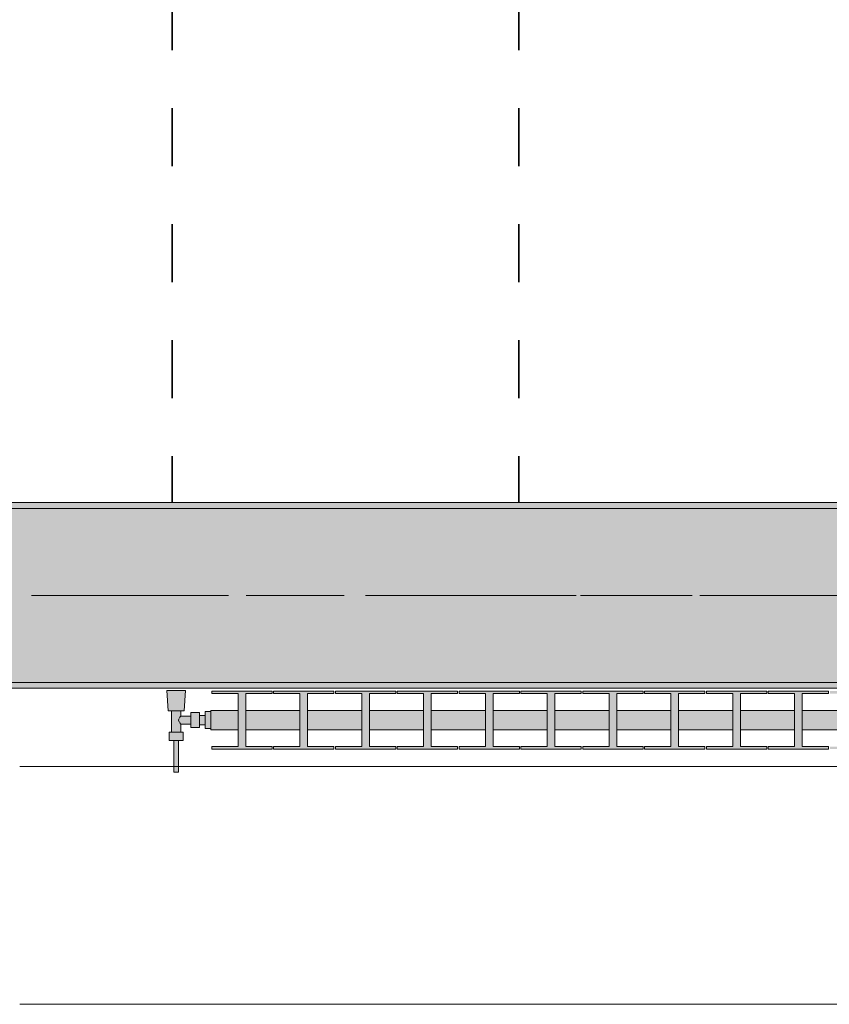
# Model space of a CAD drawing. Header units: metres. Extents: x -3.6 to 84.5, y -11 to 16.8.
# Tile 15 of 225: x 4.7 to 6.1, y -0.2 to 1.5. Entities that reach past the tile are written whole.
import ezdxf

# ---------------------------------------------------------------- set-up
doc = ezdxf.new("R2010")
doc.units = ezdxf.units.M
doc.header["$MEASUREMENT"] = 0
doc.linetypes.add('Achse', pattern=[0.2, 0.1, -0.05, 0, -0.05])
doc.linetypes.add('Strichlinie doppelt', pattern=[0.546806, 0.264583, -0.105833, 0.070556, -0.105833])
for name, color, linetype in [('155 - Bemaßung_ Beschriftung.Ausbau - Deckenelemente', 7, 'Continuous'), ('451 - Universal.Achsen Raster', 7, 'Continuous'), ('604 - Struktur.Wand Aussen', 7, 'Continuous'), ('608 - Struktur.Träger', 7, 'Continuous'), ('801 - HKLSE.Heizung_ Klima_ Lüftung', 7, 'Continuous')]:
    doc.layers.add(name, color=color, linetype=linetype)
pattern_1 = [(45, (0, 0), (-0.01767767, 0.01767767), [0, -0.025])]

msp = doc.modelspace()

# ---------------------------------------------------------------- hatches: boundary and pattern name
at = {"layer": '608 - Struktur.Träger', "linetype": 'Continuous', "lineweight": 0, "true_color": 0x000000}
h = msp.add_hatch(dxfattribs=at)
h.set_pattern_fill('Beton__Stahlbeton_0001', color=18, style=0, pattern_type=2)
h.set_pattern_definition([(45, (0, 0), (-0.08485281, 0.08485281), []), (45, (-0.04243, 0.04243), (-0.08485281, 0.08485281), [0.09, -0.03])])
h.paths.add_polyline_path([(0.69, 0.7), (0.38, 0.7), (0.38, 0.4), (0.69, 0.4), (3.97, 0.4), (4.29, 0.4), (7.57, 0.4), (7.89, 0.4), (11.17, 0.4), (11.49, 0.4), (14.77, 0.4), (15.09, 0.4), (18.37, 0.4), (18.69, 0.4), (21.97, 0.4), (22.29, 0.4), (25.57, 0.4), (25.89, 0.4), (29.17, 0.4), (29.49, 0.4), (32.77, 0.4), (33.09, 0.4), (36.37, 0.4), (36.69, 0.4), (39.97, 0.4), (40.29, 0.4), (43.57, 0.4), (43.89, 0.4), (47.17, 0.4), (47.49, 0.4), (50.77, 0.4), (51.09, 0.4), (51.8, 0.4), (51.97, 0.4), (54.37, 0.4), (54.69, 0.4), (57.97, 0.4), (58.29, 0.4), (61.57, 0.4), (61.88, 0.4), (61.88, 0.7), (61.57, 0.7), (58.29, 0.7), (57.97, 0.7), (54.69, 0.7), (54.37, 0.7), (51.97, 0.7), (51.8, 0.7), (51.09, 0.7), (50.77, 0.7), (47.49, 0.7), (47.16, 0.7), (43.89, 0.7), (43.57, 0.7), (40.29, 0.7), (39.935, 0.7), (36.69, 0.7), (36.37, 0.7), (33.09, 0.7), (32.77, 0.7), (29.49, 0.7), (29.17, 0.7), (25.89, 0.7), (25.57, 0.7), (22.29, 0.7), (21.97, 0.7), (18.69, 0.7), (18.37, 0.7), (15.09, 0.7), (14.77, 0.7), (11.49, 0.7), (11.17, 0.7), (7.89, 0.7), (7.57, 0.7), (4.29, 0.7), (3.97, 0.7)])
h = msp.add_hatch(dxfattribs=at)
h.set_pattern_fill('Gips_0001', color=18, style=0, pattern_type=2)
h.set_pattern_definition(pattern_1)
h.paths.add_polyline_path([(4.29, 0.71), (4.29, 0.7), (7.57, 0.7), (7.57, 0.71)])
h = msp.add_hatch(dxfattribs=at)
h.set_pattern_fill('Gips_0001', color=18, style=0, pattern_type=2)
h.set_pattern_definition(pattern_1)
h.paths.add_polyline_path([(4.29, 0.4), (4.29, 0.39), (7.57, 0.39), (7.57, 0.4)])
at = {"layer": '801 - HKLSE.Heizung_ Klima_ Lüftung', "linetype": 'Continuous', "lineweight": 0, "true_color": 0x3a3a3a}
for points in [[(5.05, 0.3497), (5.04, 0.3497), (5.04, 0.343), (5.03, 0.343), (5.03, 0.348), (5.015, 0.348), (5.015, 0.342), (4.998, 0.342), (4.998, 0.351), (5.004, 0.351), (5.006, 0.386), (4.974, 0.386), (4.976, 0.351), (4.982, 0.351), (4.982, 0.314), (4.978, 0.314), (4.978, 0.3), (4.986, 0.3), (4.986, 0.245), (4.994, 0.245), (4.994, 0.3), (5.002, 0.3), (5.002, 0.314), (4.998, 0.314), (4.998, 0.328), (5.015, 0.328), (5.015, 0.322), (5.03, 0.322), (5.03, 0.327), (5.04, 0.327), (5.04, 0.3203), (5.05, 0.3203)], [(5.05, 0.3183), (5.0967, 0.3183), (5.0967, 0.2892), (5.0513, 0.2892), (5.0513, 0.285), (5.1553, 0.285), (5.1553, 0.2892), (5.11, 0.2892), (5.11, 0.3183), (5.2033, 0.3183), (5.2033, 0.2892), (5.158, 0.2892), (5.158, 0.285), (5.262, 0.285), (5.262, 0.2892), (5.2167, 0.2892), (5.2167, 0.3183), (5.31, 0.3183), (5.31, 0.2892), (5.2647, 0.2892), (5.2647, 0.285), (5.3687, 0.285), (5.3687, 0.2892), (5.3233, 0.2892), (5.3233, 0.3183), (5.4167, 0.3183), (5.4167, 0.2892), (5.3713, 0.2892), (5.3713, 0.285), (5.4753, 0.285), (5.4753, 0.2892), (5.43, 0.2892), (5.43, 0.3183), (5.5233, 0.3183), (5.5233, 0.2892), (5.478, 0.2892), (5.478, 0.285), (5.582, 0.285), (5.582, 0.2892), (5.5367, 0.2892), (5.5367, 0.3183), (5.63, 0.3183), (5.63, 0.2892), (5.5847, 0.2892), (5.5847, 0.285), (5.6887, 0.285), (5.6887, 0.2892), (5.6433, 0.2892), (5.6433, 0.3183), (5.7367, 0.3183), (5.7367, 0.2892), (5.6913, 0.2892), (5.6913, 0.285), (5.7953, 0.285), (5.7953, 0.2892), (5.75, 0.2892), (5.75, 0.3183), (5.8433, 0.3183), (5.8433, 0.2892), (5.798, 0.2892), (5.798, 0.285), (5.902, 0.285), (5.902, 0.2892), (5.8567, 0.2892), (5.8567, 0.3183), (5.95, 0.3183), (5.95, 0.2892), (5.9047, 0.2892), (5.9047, 0.285), (6.0087, 0.285), (6.0087, 0.2892), (5.9633, 0.2892), (5.9633, 0.3183), (6.0567, 0.3183), (6.0567, 0.2892), (6.0113, 0.2892), (6.0113, 0.285), (6.1153, 0.285), (6.1153, 0.2892), (6.07, 0.2892), (6.07, 0.3183), (6.1633, 0.3183), (6.1633, 0.2892), (6.118, 0.2892), (6.118, 0.285), (6.222, 0.285), (6.222, 0.2892), (6.1767, 0.2892), (6.1767, 0.3183), (6.27, 0.3183), (6.27, 0.2892), (6.2247, 0.2892), (6.2247, 0.285), (6.3287, 0.285), (6.3287, 0.2892), (6.2833, 0.2892), (6.2833, 0.3183), (6.3767, 0.3183), (6.3767, 0.2892), (6.3313, 0.2892), (6.3313, 0.285), (6.4353, 0.285), (6.4353, 0.2892), (6.39, 0.2892), (6.39, 0.3183), (6.4833, 0.3183), (6.4833, 0.2892), (6.438, 0.2892), (6.438, 0.285), (6.542, 0.285), (6.542, 0.2892), (6.4967, 0.2892), (6.4967, 0.3183), (6.59, 0.3183), (6.59, 0.2892), (6.5447, 0.2892), (6.5447, 0.285), (6.6487, 0.285), (6.6487, 0.2892), (6.6033, 0.2892), (6.6033, 0.3183), (6.65, 0.3183), (6.65, 0.3517), (6.6033, 0.3517), (6.6033, 0.3808), (6.6487, 0.3808), (6.6487, 0.385), (6.5447, 0.385), (6.5447, 0.3808), (6.59, 0.3808), (6.59, 0.3517), (6.4967, 0.3517), (6.4967, 0.3808), (6.542, 0.3808), (6.542, 0.385), (6.438, 0.385), (6.438, 0.3808), (6.4833, 0.3808), (6.4833, 0.3517), (6.39, 0.3517), (6.39, 0.3808), (6.4353, 0.3808), (6.4353, 0.385), (6.3313, 0.385), (6.3313, 0.3808), (6.3767, 0.3808), (6.3767, 0.3517), (6.2833, 0.3517), (6.2833, 0.3808), (6.3287, 0.3808), (6.3287, 0.385), (6.2247, 0.385), (6.2247, 0.3808), (6.27, 0.3808), (6.27, 0.3517), (6.1767, 0.3517), (6.1767, 0.3808), (6.222, 0.3808), (6.222, 0.385), (6.118, 0.385), (6.118, 0.3808), (6.1633, 0.3808), (6.1633, 0.3517), (6.07, 0.3517), (6.07, 0.3808), (6.1153, 0.3808), (6.1153, 0.385), (6.0113, 0.385), (6.0113, 0.3808), (6.0567, 0.3808), (6.0567, 0.3517), (5.9633, 0.3517), (5.9633, 0.3808), (6.0087, 0.3808), (6.0087, 0.385), (5.9047, 0.385), (5.9047, 0.3808), (5.95, 0.3808), (5.95, 0.3517), (5.8567, 0.3517), (5.8567, 0.3808), (5.902, 0.3808), (5.902, 0.385), (5.798, 0.385), (5.798, 0.3808), (5.8433, 0.3808), (5.8433, 0.3517), (5.75, 0.3517), (5.75, 0.3808), (5.7953, 0.3808), (5.7953, 0.385), (5.6913, 0.385), (5.6913, 0.3808), (5.7367, 0.3808), (5.7367, 0.3517), (5.6433, 0.3517), (5.6433, 0.3808), (5.6887, 0.3808), (5.6887, 0.385), (5.5847, 0.385), (5.5847, 0.3808), (5.63, 0.3808), (5.63, 0.3517), (5.5367, 0.3517), (5.5367, 0.3808), (5.582, 0.3808), (5.582, 0.385), (5.478, 0.385), (5.478, 0.3808), (5.5233, 0.3808), (5.5233, 0.3517), (5.43, 0.3517), (5.43, 0.3808), (5.4753, 0.3808), (5.4753, 0.385), (5.3713, 0.385), (5.3713, 0.3808), (5.4167, 0.3808), (5.4167, 0.3517), (5.3233, 0.3517), (5.3233, 0.3808), (5.3687, 0.3808), (5.3687, 0.385), (5.2647, 0.385), (5.2647, 0.3808), (5.31, 0.3808), (5.31, 0.3517), (5.2167, 0.3517), (5.2167, 0.3808), (5.262, 0.3808), (5.262, 0.385), (5.158, 0.385), (5.158, 0.3808), (5.2033, 0.3808), (5.2033, 0.3517), (5.11, 0.3517), (5.11, 0.3808), (5.1553, 0.3808), (5.1553, 0.385), (5.0513, 0.385), (5.0513, 0.3808), (5.0967, 0.3808), (5.0967, 0.3517), (5.05, 0.3517)]]:
    msp.add_hatch(color=250, dxfattribs=at).paths.add_polyline_path(points)

# ---------------------------------------------------------------- linework, layer by layer
at = {"layer": '155 - Bemaßung_ Beschriftung.Ausbau - Deckenelemente', "color": 7, "linetype": 'Achse', "lineweight": 35}
for p, q in [((4.983, 5.19), (4.983, 0.71)), ((5.581, 5.19), (5.581, 0.71))]:
    msp.add_line(p, q, dxfattribs=at)
at = {"layer": '451 - Universal.Achsen Raster', "color": 160, "linetype": 'Strichlinie doppelt', "lineweight": 9, "true_color": 0x3232ff}
msp.add_line((64.935, 0.55), (-3.175, 0.55), dxfattribs=at)
at = {"layer": '604 - Struktur.Wand Aussen', "color": 7, "linetype": 'Continuous', "lineweight": 13}
for p, q in [((7.12, 0.255), (4.72, 0.255)), ((4.72, -0.155), (7.12, -0.155))]:
    msp.add_line(p, q, dxfattribs=at)
at = {"layer": '608 - Struktur.Träger', "color": 7, "linetype": 'Continuous', "lineweight": 13}
for p, q in [((0.38, 0.71), (61.88, 0.71)), ((7.57, 0.7), (4.29, 0.7)), ((0.38, 0.39), (61.88, 0.39))]:
    msp.add_line(p, q, dxfattribs=at)
at = {"layer": '608 - Struktur.Träger', "color": 7, "linetype": 'Continuous', "lineweight": 5}
for p, q in [((7.57, 0.71), (4.29, 0.71)), ((7.57, 0.39), (4.29, 0.39))]:
    msp.add_line(p, q, dxfattribs=at)
at = {"layer": '608 - Struktur.Träger', "color": 7, "linetype": 'Achse', "lineweight": 9}
msp.add_line((0.38, 0.55), (61.88, 0.55), dxfattribs=at)
at = {"layer": '608 - Struktur.Träger', "color": 7, "linetype": 'Continuous', "lineweight": 13, "flags": 128}
msp.add_lwpolyline([(18.69, 0.4), (18.37, 0.4), (15.09, 0.4), (14.77, 0.4), (11.49, 0.4), (11.17, 0.4), (7.89, 0.4), (7.57, 0.4), (4.29, 0.4), (3.97, 0.4), (0.69, 0.4), (0.38, 0.4)], dxfattribs=at)
at = {"layer": '801 - HKLSE.Heizung_ Klima_ Lüftung', "color": 7, "linetype": 'Continuous', "lineweight": 5, "true_color": 0xebebeb}
for p, q in [((4.9787, 0.386), (4.974, 0.386)), ((4.974, 0.386), (4.9787, 0.386)), ((4.976, 0.351), (4.974, 0.386)), ((4.99, 0.386), (4.9787, 0.386)), ((4.9787, 0.386), (4.99, 0.386)), ((5.0013, 0.386), (4.99, 0.386)), ((4.99, 0.386), (5.0013, 0.386)), ((5.0013, 0.386), (5.006, 0.386)), ((5.006, 0.386), (5.0013, 0.386)), ((5.004, 0.351), (5.006, 0.386)), ((5.0513, 0.385), (5.1553, 0.385)), ((5.0513, 0.3808), (5.0513, 0.385)), ((5.0513, 0.385), (5.1553, 0.385)), ((5.0513, 0.3808), (5.0513, 0.385)), ((5.0967, 0.3808), (5.0513, 0.3808)), ((5.0967, 0.2892), (5.0967, 0.3808)), ((5.1553, 0.3808), (5.11, 0.3808)), ((5.11, 0.3808), (5.11, 0.2892)), ((5.1553, 0.385), (5.1553, 0.3808)), ((5.158, 0.385), (5.262, 0.385)), ((5.158, 0.3808), (5.158, 0.385)), ((5.158, 0.385), (5.262, 0.385)), ((5.158, 0.3808), (5.158, 0.385)), ((5.2033, 0.3808), (5.158, 0.3808)), ((5.2033, 0.2892), (5.2033, 0.3808)), ((5.262, 0.3808), (5.2167, 0.3808)), ((5.2167, 0.3808), (5.2167, 0.2892)), ((5.262, 0.385), (5.262, 0.3808)), ((5.262, 0.385), (5.262, 0.3808)), ((5.2647, 0.385), (5.3687, 0.385)), ((5.2647, 0.385), (5.3687, 0.385)), ((5.2647, 0.3808), (5.2647, 0.385)), ((5.31, 0.3808), (5.2647, 0.3808)), ((5.31, 0.2892), (5.31, 0.3808)), ((5.3687, 0.3808), (5.3233, 0.3808)), ((5.3233, 0.3808), (5.3233, 0.2892)), ((5.3687, 0.385), (5.3687, 0.3808)), ((5.3687, 0.385), (5.3687, 0.3808)), ((5.3713, 0.385), (5.4753, 0.385)), ((5.3713, 0.385), (5.4753, 0.385)), ((5.3713, 0.3808), (5.3713, 0.385)), ((5.4167, 0.3808), (5.3713, 0.3808)), ((5.4167, 0.2892), (5.4167, 0.3808)), ((5.4753, 0.3808), (5.43, 0.3808)), ((5.43, 0.3808), (5.43, 0.2892)), ((5.4753, 0.385), (5.4753, 0.3808)), ((5.478, 0.385), (5.582, 0.385)), ((5.478, 0.3808), (5.478, 0.385)), ((5.478, 0.385), (5.582, 0.385)), ((5.478, 0.3808), (5.478, 0.385)), ((5.5233, 0.3808), (5.478, 0.3808)), ((5.5233, 0.2892), (5.5233, 0.3808)), ((5.582, 0.3808), (5.5367, 0.3808)), ((5.5367, 0.3808), (5.5367, 0.2892)), ((5.582, 0.385), (5.582, 0.3808)), ((5.582, 0.385), (5.582, 0.3808)), ((5.5847, 0.385), (5.6887, 0.385)), ((5.5847, 0.385), (5.6887, 0.385)), ((5.5847, 0.3808), (5.5847, 0.385)), ((5.63, 0.3808), (5.5847, 0.3808)), ((5.63, 0.2892), (5.63, 0.3808)), ((5.6887, 0.3808), (5.6433, 0.3808)), ((5.6433, 0.3808), (5.6433, 0.2892)), ((5.6887, 0.385), (5.6887, 0.3808)), ((5.6913, 0.385), (5.7953, 0.385)), ((5.6913, 0.3808), (5.6913, 0.385)), ((5.6913, 0.385), (5.7953, 0.385)), ((5.6913, 0.3808), (5.6913, 0.385)), ((5.7367, 0.3808), (5.6913, 0.3808)), ((5.7367, 0.2892), (5.7367, 0.3808)), ((5.7953, 0.3808), (5.75, 0.3808)), ((5.75, 0.3808), (5.75, 0.2892)), ((5.7953, 0.385), (5.7953, 0.3808)), ((5.798, 0.385), (5.902, 0.385)), ((5.798, 0.385), (5.902, 0.385)), ((5.798, 0.3808), (5.798, 0.385)), ((5.8433, 0.3808), (5.798, 0.3808)), ((5.8433, 0.2892), (5.8433, 0.3808)), ((5.902, 0.3808), (5.8567, 0.3808)), ((5.8567, 0.3808), (5.8567, 0.2892)), ((5.902, 0.385), (5.902, 0.3808)), ((5.902, 0.385), (5.902, 0.3808)), ((5.9047, 0.385), (6.0087, 0.385)), ((5.9047, 0.385), (6.0087, 0.385)), ((5.9047, 0.3808), (5.9047, 0.385)), ((5.95, 0.3808), (5.9047, 0.3808)), ((5.95, 0.2892), (5.95, 0.3808)), ((6.0087, 0.3808), (5.9633, 0.3808)), ((5.9633, 0.3808), (5.9633, 0.2892)), ((6.0087, 0.385), (6.0087, 0.3808)), ((6.0087, 0.385), (6.0087, 0.3808)), ((6.0113, 0.385), (6.1153, 0.385)), ((6.0113, 0.3808), (6.0113, 0.385)), ((6.0113, 0.385), (6.1153, 0.385)), ((6.0113, 0.3808), (6.0113, 0.385)), ((6.0567, 0.3808), (6.0113, 0.3808)), ((6.0567, 0.2892), (6.0567, 0.3808)), ((6.1153, 0.3808), (6.07, 0.3808)), ((6.07, 0.3808), (6.07, 0.2892)), ((6.1153, 0.385), (6.1153, 0.3808)), ((4.9801, 0.351), (4.976, 0.351)), ((4.99, 0.351), (4.9801, 0.351)), ((4.982, 0.314), (4.982, 0.351)), ((4.9999, 0.351), (4.99, 0.351)), ((4.9958, 0.3389), (4.9963, 0.3399)), ((4.9963, 0.3399), (4.998, 0.342)), ((4.998, 0.342), (4.998, 0.351)), ((4.998, 0.342), (5.015, 0.342)), ((5.004, 0.351), (4.9999, 0.351)), ((5.015, 0.3415), (5.015, 0.348)), ((5.015, 0.348), (5.03, 0.348)), ((5.015, 0.3285), (5.015, 0.3415)), ((5.03, 0.3415), (5.03, 0.348)), ((5.03, 0.343), (5.04, 0.343)), ((5.03, 0.3285), (5.03, 0.3415)), ((5.04, 0.335), (5.04, 0.3497)), ((5.04, 0.3497), (5.05, 0.3497)), ((5.04, 0.3497), (5.05, 0.3497)), ((5.04, 0.335), (5.04, 0.3497)), ((5.04, 0.3497), (5.05, 0.3497)), ((5.04, 0.3497), (5.05, 0.3497)), ((5.04, 0.3407), (5.04, 0.343)), ((5.04, 0.335), (5.04, 0.3407)), ((5.05, 0.3468), (5.05, 0.3517)), ((5.05, 0.3517), (5.0967, 0.3517)), ((5.05, 0.335), (5.05, 0.3468)), ((5.11, 0.3517), (5.2033, 0.3517)), ((5.2167, 0.3517), (5.31, 0.3517)), ((5.3233, 0.3517), (5.4167, 0.3517)), ((5.43, 0.3517), (5.5233, 0.3517)), ((5.5367, 0.3517), (5.63, 0.3517)), ((5.6433, 0.3517), (5.7367, 0.3517)), ((5.75, 0.3517), (5.8433, 0.3517)), ((5.8567, 0.3517), (5.95, 0.3517)), ((5.9633, 0.3517), (6.0567, 0.3517)), ((6.07, 0.3517), (6.1633, 0.3517)), ((4.9939, 0.335), (4.9953, 0.3379)), ((4.9953, 0.3321), (4.9939, 0.335)), ((4.9963, 0.3301), (4.9958, 0.3311)), ((4.998, 0.328), (4.9963, 0.3301)), ((4.998, 0.314), (4.998, 0.328)), ((4.998, 0.328), (5.015, 0.328)), ((5.015, 0.322), (5.015, 0.3285)), ((5.03, 0.322), (5.03, 0.3285)), ((5.03, 0.327), (5.04, 0.327)), ((5.04, 0.3203), (5.04, 0.335)), ((5.04, 0.3203), (5.04, 0.335)), ((5.04, 0.3293), (5.04, 0.335)), ((5.04, 0.327), (5.04, 0.3293)), ((5.05, 0.3232), (5.05, 0.335)), ((5.05, 0.3183), (5.05, 0.3232)), ((4.984, 0.314), (4.978, 0.314)), ((4.978, 0.3), (4.978, 0.314)), ((4.996, 0.314), (4.984, 0.314)), ((5.002, 0.314), (4.996, 0.314)), ((5.002, 0.3), (5.002, 0.314)), ((5.015, 0.322), (5.03, 0.322)), ((5.04, 0.3203), (5.05, 0.3203)), ((5.04, 0.3203), (5.05, 0.3203)), ((5.05, 0.3183), (5.0967, 0.3183)), ((5.11, 0.3183), (5.2033, 0.3183)), ((5.2167, 0.3183), (5.31, 0.3183)), ((5.3233, 0.3183), (5.4167, 0.3183)), ((5.43, 0.3183), (5.5233, 0.3183)), ((5.5367, 0.3183), (5.63, 0.3183)), ((5.6433, 0.3183), (5.7367, 0.3183)), ((5.75, 0.3183), (5.8433, 0.3183)), ((5.8567, 0.3183), (5.95, 0.3183)), ((5.9633, 0.3183), (6.0567, 0.3183)), ((6.07, 0.3183), (6.1633, 0.3183)), ((4.984, 0.3), (4.978, 0.3)), ((4.996, 0.3), (4.984, 0.3)), ((4.986, 0.245), (4.986, 0.3)), ((4.9872, 0.3), (4.986, 0.3)), ((4.99, 0.3), (4.9872, 0.3)), ((4.9928, 0.3), (4.99, 0.3)), ((4.994, 0.3), (4.9928, 0.3)), ((4.994, 0.245), (4.994, 0.3)), ((5.002, 0.3), (4.996, 0.3)), ((5.0513, 0.285), (5.0513, 0.2892)), ((5.0513, 0.285), (5.0513, 0.2892)), ((5.0513, 0.2892), (5.0967, 0.2892)), ((5.11, 0.2892), (5.1553, 0.2892)), ((5.1553, 0.2892), (5.1553, 0.285)), ((5.158, 0.285), (5.158, 0.2892)), ((5.158, 0.285), (5.158, 0.2892)), ((5.158, 0.2892), (5.2033, 0.2892)), ((5.2167, 0.2892), (5.262, 0.2892)), ((5.262, 0.2892), (5.262, 0.285)), ((5.262, 0.2892), (5.262, 0.285)), ((5.2647, 0.285), (5.2647, 0.2892)), ((5.2647, 0.2892), (5.31, 0.2892)), ((5.3233, 0.2892), (5.3687, 0.2892)), ((5.3687, 0.2892), (5.3687, 0.285)), ((5.3687, 0.2892), (5.3687, 0.285)), ((5.3713, 0.285), (5.3713, 0.2892)), ((5.3713, 0.2892), (5.4167, 0.2892)), ((5.43, 0.2892), (5.4753, 0.2892)), ((5.4753, 0.2892), (5.4753, 0.285)), ((5.478, 0.285), (5.478, 0.2892)), ((5.478, 0.285), (5.478, 0.2892)), ((5.478, 0.2892), (5.5233, 0.2892)), ((5.5367, 0.2892), (5.582, 0.2892)), ((5.582, 0.2892), (5.582, 0.285)), ((5.582, 0.2892), (5.582, 0.285)), ((5.5847, 0.285), (5.5847, 0.2892)), ((5.5847, 0.2892), (5.63, 0.2892)), ((5.6433, 0.2892), (5.6887, 0.2892)), ((5.6887, 0.2892), (5.6887, 0.285)), ((5.6913, 0.285), (5.6913, 0.2892)), ((5.6913, 0.285), (5.6913, 0.2892)), ((5.6913, 0.2892), (5.7367, 0.2892)), ((5.75, 0.2892), (5.7953, 0.2892)), ((5.7953, 0.2892), (5.7953, 0.285)), ((5.798, 0.285), (5.798, 0.2892)), ((5.798, 0.2892), (5.8433, 0.2892)), ((5.8567, 0.2892), (5.902, 0.2892)), ((5.902, 0.2892), (5.902, 0.285)), ((5.902, 0.2892), (5.902, 0.285)), ((5.9047, 0.285), (5.9047, 0.2892)), ((5.9047, 0.2892), (5.95, 0.2892)), ((5.9633, 0.2892), (6.0087, 0.2892)), ((6.0087, 0.2892), (6.0087, 0.285)), ((6.0087, 0.2892), (6.0087, 0.285)), ((6.0113, 0.285), (6.0113, 0.2892)), ((6.0113, 0.285), (6.0113, 0.2892)), ((6.0113, 0.2892), (6.0567, 0.2892)), ((6.07, 0.2892), (6.1153, 0.2892)), ((6.1153, 0.2892), (6.1153, 0.285)), ((5.1553, 0.285), (5.0513, 0.285)), ((5.262, 0.285), (5.158, 0.285)), ((5.3687, 0.285), (5.2647, 0.285)), ((5.4753, 0.285), (5.3713, 0.285)), ((5.582, 0.285), (5.478, 0.285)), ((5.6887, 0.285), (5.5847, 0.285)), ((5.7953, 0.285), (5.6913, 0.285)), ((5.902, 0.285), (5.798, 0.285)), ((6.0087, 0.285), (5.9047, 0.285)), ((6.1153, 0.285), (6.0113, 0.285)), ((4.9872, 0.245), (4.986, 0.245)), ((4.99, 0.245), (4.9872, 0.245)), ((4.9928, 0.245), (4.99, 0.245)), ((4.994, 0.245), (4.9928, 0.245))]:
    msp.add_line(p, q, dxfattribs=at)

doc.saveas('drawing.dxf')
